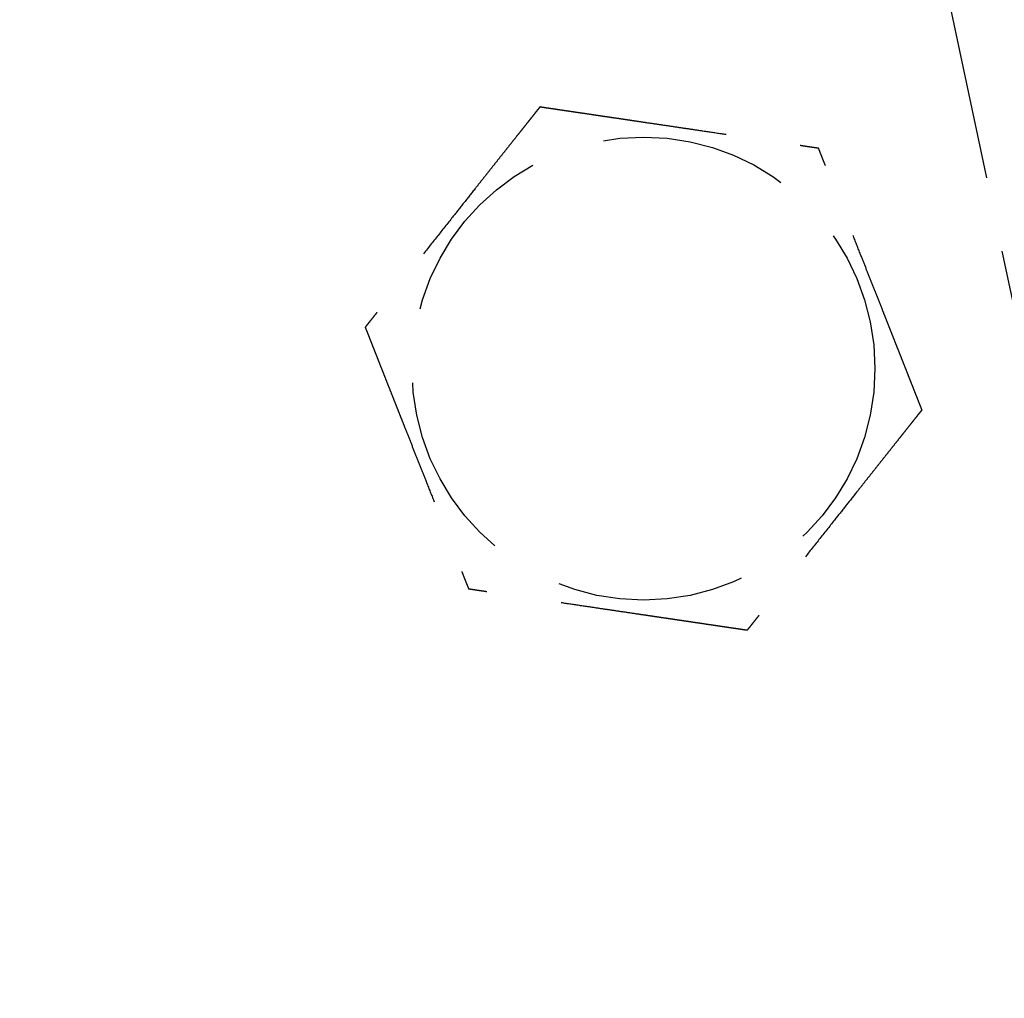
# Model space of a CAD drawing. Header units: millimetres. Extents: x 42975 to 708721, y 118172 to 172014.
# Tile 144 of 256: x 329506 to 329532, y 147353 to 147379. Entities that reach past the tile are written whole.
import ezdxf

# ---------------------------------------------------------------- set-up
doc = ezdxf.new("R2010")
doc.units = ezdxf.units.MM
doc.linetypes.add('ГТО-1 Пунктир', pattern=[7, 5, -2])
doc.layers.add('ГТО-2_Размеры_035', color=2, linetype='Continuous', lineweight=35)
doc.layers.add('ОГОС_Пунктир_025', color=151, linetype='ГТО-1 Пунктир', lineweight=25)

# ---------------------------------------------------------------- blocks, each defined once
blk = doc.blocks.new('ОГСО_Затвор_План')
at = {"layer": 'ОГОС_Пунктир_025'}
blk.add_line((-794.171, 24.424), (-794.171, -127.499), dxfattribs=at)
blk.add_line((-794.171, 24.424), (-794.171, -127.499), dxfattribs=at)
blk.add_circle((-804.171, -102.647), 6.172, dxfattribs=at)
blk.add_circle((-804.171, -102.647), 6.172, dxfattribs=at)
for points, knots in [([(-805.419, -95.246), (-805.42, -95.247), (-805.422, -95.248), (-805.426, -95.251), (-805.43, -95.255), (-805.436, -95.259), (-805.442, -95.265), (-805.451, -95.272), (-805.461, -95.28), (-805.472, -95.29), (-805.486, -95.301), (-805.5, -95.313), (-805.516, -95.326), (-805.537, -95.343), (-805.564, -95.365), (-805.596, -95.392), (-805.63, -95.42), (-805.665, -95.449), (-805.703, -95.48), (-805.747, -95.517), (-805.8, -95.56), (-805.86, -95.61), (-805.922, -95.662), (-805.986, -95.714), (-806.051, -95.768), (-806.117, -95.823), (-806.212, -95.901), (-806.335, -96.002), (-806.487, -96.128), (-806.64, -96.255), (-806.795, -96.383), (-806.951, -96.512), (-807.108, -96.642), (-807.266, -96.772), (-807.424, -96.903), (-807.651, -97.09), (-807.947, -97.335), (-808.361, -97.678), (-808.825, -98.061), (-809.218, -98.385), (-809.488, -98.609), (-809.637, -98.732), (-809.785, -98.855), (-809.933, -98.976), (-810.079, -99.097), (-810.224, -99.217), (-810.348, -99.32), (-810.453, -99.406), (-810.538, -99.477), (-810.622, -99.546), (-810.692, -99.604), (-810.75, -99.652), (-810.795, -99.69), (-810.84, -99.726), (-810.883, -99.762), (-810.924, -99.796), (-810.964, -99.829), (-810.998, -99.857), (-811.028, -99.881), (-811.052, -99.901), (-811.075, -99.921), (-811.097, -99.938), (-811.117, -99.955), (-811.134, -99.97), (-811.15, -99.982), (-811.163, -99.993), (-811.174, -100.003), (-811.184, -100.01), (-811.192, -100.017), (-811.197, -100.022), (-811.201, -100.025), (-811.203, -100.027), (-811.204, -100.027), (-811.204, -100.027)], [0, 0, 0, 0, 0.004181, 0.008793, 0.01427, 0.021043, 0.029544, 0.040205, 0.053185, 0.068463, 0.085807, 0.104982, 0.125754, 0.147888, 0.186706, 0.228307, 0.272428, 0.318811, 0.367193, 0.417315, 0.492949, 0.571358, 0.652184, 0.735066, 0.819644, 0.905559, 0.992449, 1.187024, 1.384227, 1.58367, 1.784962, 1.987714, 2.191537, 2.396041, 2.600837, 2.805536, 3.279753, 3.752767, 4.418915, 5.086093, 5.27954, 5.472701, 5.665153, 5.856473, 6.046239, 6.234028, 6.419418, 6.531406, 6.641931, 6.750587, 6.856969, 6.916907, 6.975707, 7.033113, 7.088874, 7.142734, 7.194442, 7.243744, 7.27684, 7.30845, 7.338402, 7.366527, 7.392654, 7.416612, 7.435444, 7.452363, 7.467204, 7.479802, 7.489993, 7.497613, 7.502496, 7.504445, 7.505534, 7.505534, 7.505534, 7.505534]), ([(-805.419, -95.246), (-805.42, -95.247), (-805.422, -95.248), (-805.426, -95.251), (-805.43, -95.255), (-805.436, -95.259), (-805.442, -95.265), (-805.451, -95.272), (-805.461, -95.28), (-805.472, -95.29), (-805.486, -95.301), (-805.5, -95.313), (-805.516, -95.326), (-805.537, -95.343), (-805.564, -95.365), (-805.596, -95.392), (-805.63, -95.42), (-805.665, -95.449), (-805.703, -95.48), (-805.747, -95.517), (-805.8, -95.56), (-805.86, -95.61), (-805.922, -95.662), (-805.986, -95.714), (-806.051, -95.768), (-806.117, -95.823), (-806.212, -95.901), (-806.335, -96.002), (-806.487, -96.128), (-806.64, -96.255), (-806.795, -96.383), (-806.951, -96.512), (-807.108, -96.642), (-807.266, -96.772), (-807.424, -96.903), (-807.651, -97.09), (-807.947, -97.335), (-808.361, -97.678), (-808.825, -98.061), (-809.218, -98.385), (-809.488, -98.609), (-809.637, -98.732), (-809.785, -98.855), (-809.933, -98.976), (-810.079, -99.097), (-810.224, -99.217), (-810.348, -99.32), (-810.453, -99.406), (-810.538, -99.477), (-810.622, -99.546), (-810.692, -99.604), (-810.75, -99.652), (-810.795, -99.69), (-810.84, -99.726), (-810.883, -99.762), (-810.924, -99.796), (-810.964, -99.829), (-810.998, -99.857), (-811.028, -99.881), (-811.052, -99.901), (-811.075, -99.921), (-811.097, -99.938), (-811.117, -99.955), (-811.134, -99.97), (-811.15, -99.982), (-811.163, -99.993), (-811.174, -100.003), (-811.184, -100.01), (-811.192, -100.017), (-811.197, -100.022), (-811.201, -100.025), (-811.203, -100.027), (-811.204, -100.027), (-811.204, -100.027)], [0, 0, 0, 0, 0.004181, 0.008793, 0.01427, 0.021043, 0.029544, 0.040205, 0.053185, 0.068463, 0.085807, 0.104982, 0.125754, 0.147888, 0.186706, 0.228307, 0.272428, 0.318811, 0.367193, 0.417315, 0.492949, 0.571358, 0.652184, 0.735066, 0.819644, 0.905559, 0.992449, 1.187024, 1.384227, 1.58367, 1.784962, 1.987714, 2.191537, 2.396041, 2.600837, 2.805536, 3.279753, 3.752767, 4.418915, 5.086093, 5.27954, 5.472701, 5.665153, 5.856473, 6.046239, 6.234028, 6.419418, 6.531406, 6.641931, 6.750587, 6.856969, 6.916907, 6.975707, 7.033113, 7.088874, 7.142734, 7.194442, 7.243744, 7.27684, 7.30845, 7.338402, 7.366527, 7.392654, 7.416612, 7.435444, 7.452363, 7.467204, 7.479802, 7.489993, 7.497613, 7.502496, 7.504445, 7.505534, 7.505534, 7.505534, 7.505534]), ([(-805.419, -95.246), (-805.418, -95.246), (-805.416, -95.247), (-805.412, -95.248), (-805.408, -95.25), (-805.403, -95.252), (-805.396, -95.254), (-805.389, -95.257), (-805.38, -95.26), (-805.37, -95.264), (-805.357, -95.269), (-805.344, -95.274), (-805.329, -95.279), (-805.312, -95.285), (-805.295, -95.292), (-805.274, -95.3), (-805.249, -95.309), (-805.22, -95.32), (-805.19, -95.331), (-805.158, -95.343), (-805.125, -95.355), (-805.091, -95.368), (-805.056, -95.381), (-805.014, -95.396), (-804.964, -95.415), (-804.907, -95.436), (-804.848, -95.458), (-804.788, -95.481), (-804.726, -95.504), (-804.664, -95.527), (-804.601, -95.55), (-804.537, -95.574), (-804.443, -95.609), (-804.319, -95.655), (-804.164, -95.713), (-804.008, -95.771), (-803.85, -95.83), (-803.691, -95.889), (-803.532, -95.948), (-803.371, -96.008), (-803.21, -96.068), (-803.049, -96.128), (-802.888, -96.188), (-802.661, -96.273), (-802.37, -96.381), (-802.015, -96.513), (-801.659, -96.646), (-801.26, -96.794), (-800.817, -96.959), (-800.446, -97.097), (-800.194, -97.191), (-800.059, -97.242), (-799.925, -97.292), (-799.791, -97.341), (-799.659, -97.391), (-799.528, -97.439), (-799.398, -97.488), (-799.287, -97.529), (-799.194, -97.564), (-799.12, -97.591), (-799.046, -97.619), (-798.974, -97.646), (-798.911, -97.669), (-798.859, -97.688), (-798.816, -97.704), (-798.774, -97.72), (-798.734, -97.735), (-798.694, -97.75), (-798.656, -97.764), (-798.62, -97.777), (-798.589, -97.789), (-798.561, -97.799), (-798.539, -97.808), (-798.517, -97.816), (-798.497, -97.823), (-798.478, -97.83), (-798.461, -97.837), (-798.445, -97.842), (-798.432, -97.847), (-798.421, -97.851), (-798.411, -97.855), (-798.403, -97.858), (-798.397, -97.861), (-798.392, -97.862), (-798.388, -97.864), (-798.386, -97.864), (-798.386, -97.865), (-798.385, -97.865)], [0, 0, 0, 0, 0.003644, 0.007565, 0.012039, 0.017342, 0.023751, 0.031542, 0.040992, 0.052263, 0.065303, 0.079956, 0.09607, 0.113491, 0.132065, 0.151638, 0.180998, 0.211963, 0.244421, 0.278263, 0.313376, 0.349652, 0.386978, 0.425245, 0.48486, 0.54621, 0.609124, 0.673429, 0.738954, 0.805527, 0.872976, 0.941128, 1.009812, 1.173358, 1.338701, 1.505634, 1.673948, 1.843436, 2.013891, 2.185105, 2.35687, 2.528978, 2.701223, 2.873396, 3.253791, 3.633182, 4.011936, 4.39042, 4.911076, 5.431733, 5.575875, 5.719734, 5.863041, 6.005527, 6.146922, 6.286958, 6.425365, 6.561874, 6.642691, 6.722515, 6.801133, 6.878332, 6.953898, 7.000475, 7.046162, 7.090799, 7.134226, 7.176284, 7.216812, 7.255651, 7.292641, 7.318033, 7.342281, 7.365283, 7.386938, 7.407143, 7.425797, 7.442797, 7.456035, 7.467878, 7.478238, 7.487024, 7.494145, 7.49951, 7.50303, 7.504634, 7.505531, 7.505531, 7.505531, 7.505531]), ([(-805.419, -95.246), (-805.418, -95.246), (-805.416, -95.247), (-805.412, -95.248), (-805.408, -95.25), (-805.403, -95.252), (-805.396, -95.254), (-805.389, -95.257), (-805.38, -95.26), (-805.37, -95.264), (-805.357, -95.269), (-805.344, -95.274), (-805.329, -95.279), (-805.312, -95.285), (-805.295, -95.292), (-805.274, -95.3), (-805.249, -95.309), (-805.22, -95.32), (-805.19, -95.331), (-805.158, -95.343), (-805.125, -95.355), (-805.091, -95.368), (-805.056, -95.381), (-805.014, -95.396), (-804.964, -95.415), (-804.907, -95.436), (-804.848, -95.458), (-804.788, -95.481), (-804.726, -95.504), (-804.664, -95.527), (-804.601, -95.55), (-804.537, -95.574), (-804.443, -95.609), (-804.319, -95.655), (-804.164, -95.713), (-804.008, -95.771), (-803.85, -95.83), (-803.691, -95.889), (-803.532, -95.948), (-803.371, -96.008), (-803.21, -96.068), (-803.049, -96.128), (-802.888, -96.188), (-802.661, -96.273), (-802.37, -96.381), (-802.015, -96.513), (-801.659, -96.646), (-801.26, -96.794), (-800.817, -96.959), (-800.446, -97.097), (-800.194, -97.191), (-800.059, -97.242), (-799.925, -97.292), (-799.791, -97.341), (-799.659, -97.391), (-799.528, -97.439), (-799.398, -97.488), (-799.287, -97.529), (-799.194, -97.564), (-799.12, -97.591), (-799.046, -97.619), (-798.974, -97.646), (-798.911, -97.669), (-798.859, -97.688), (-798.816, -97.704), (-798.774, -97.72), (-798.734, -97.735), (-798.694, -97.75), (-798.656, -97.764), (-798.62, -97.777), (-798.589, -97.789), (-798.561, -97.799), (-798.539, -97.808), (-798.517, -97.816), (-798.497, -97.823), (-798.478, -97.83), (-798.461, -97.837), (-798.445, -97.842), (-798.432, -97.847), (-798.421, -97.851), (-798.411, -97.855), (-798.403, -97.858), (-798.397, -97.861), (-798.392, -97.862), (-798.388, -97.864), (-798.386, -97.864), (-798.386, -97.865), (-798.385, -97.865)], [0, 0, 0, 0, 0.003644, 0.007565, 0.012039, 0.017342, 0.023751, 0.031542, 0.040992, 0.052263, 0.065303, 0.079956, 0.09607, 0.113491, 0.132065, 0.151638, 0.180998, 0.211963, 0.244421, 0.278263, 0.313376, 0.349652, 0.386978, 0.425245, 0.48486, 0.54621, 0.609124, 0.673429, 0.738954, 0.805527, 0.872976, 0.941128, 1.009812, 1.173358, 1.338701, 1.505634, 1.673948, 1.843436, 2.013891, 2.185105, 2.35687, 2.528978, 2.701223, 2.873396, 3.253791, 3.633182, 4.011936, 4.39042, 4.911076, 5.431733, 5.575875, 5.719734, 5.863041, 6.005527, 6.146922, 6.286958, 6.425365, 6.561874, 6.642691, 6.722515, 6.801133, 6.878332, 6.953898, 7.000475, 7.046162, 7.090799, 7.134226, 7.176284, 7.216812, 7.255651, 7.292641, 7.318033, 7.342281, 7.365283, 7.386938, 7.407143, 7.425797, 7.442797, 7.456035, 7.467878, 7.478238, 7.487024, 7.494145, 7.49951, 7.50303, 7.504634, 7.505531, 7.505531, 7.505531, 7.505531]), ([(-797.137, -105.266), (-797.137, -105.265), (-797.137, -105.262), (-797.138, -105.258), (-797.139, -105.254), (-797.14, -105.248), (-797.141, -105.242), (-797.142, -105.234), (-797.144, -105.225), (-797.146, -105.214), (-797.148, -105.201), (-797.15, -105.186), (-797.153, -105.171), (-797.156, -105.153), (-797.159, -105.135), (-797.163, -105.113), (-797.167, -105.087), (-797.172, -105.056), (-797.178, -105.024), (-797.183, -104.991), (-797.189, -104.956), (-797.195, -104.921), (-797.201, -104.884), (-797.209, -104.839), (-797.218, -104.787), (-797.228, -104.727), (-797.238, -104.665), (-797.249, -104.601), (-797.26, -104.537), (-797.271, -104.471), (-797.282, -104.405), (-797.293, -104.338), (-797.31, -104.239), (-797.332, -104.108), (-797.36, -103.945), (-797.387, -103.781), (-797.415, -103.615), (-797.444, -103.448), (-797.472, -103.28), (-797.5, -103.111), (-797.529, -102.942), (-797.558, -102.772), (-797.586, -102.602), (-797.626, -102.364), (-797.678, -102.058), (-797.741, -101.683), (-797.804, -101.31), (-797.875, -100.89), (-797.954, -100.423), (-798.019, -100.039), (-798.062, -99.783), (-798.083, -99.657), (-798.104, -99.532), (-798.125, -99.406), (-798.146, -99.282), (-798.167, -99.159), (-798.188, -99.036), (-798.208, -98.915), (-798.226, -98.809), (-798.242, -98.716), (-798.255, -98.637), (-798.268, -98.56), (-798.281, -98.484), (-798.292, -98.418), (-798.301, -98.363), (-798.309, -98.318), (-798.316, -98.274), (-798.324, -98.231), (-798.331, -98.19), (-798.337, -98.15), (-798.344, -98.112), (-798.349, -98.079), (-798.354, -98.05), (-798.358, -98.026), (-798.362, -98.004), (-798.366, -97.982), (-798.369, -97.962), (-798.372, -97.944), (-798.375, -97.928), (-798.377, -97.914), (-798.379, -97.902), (-798.381, -97.892), (-798.382, -97.884), (-798.383, -97.877), (-798.384, -97.871), (-798.385, -97.868), (-798.385, -97.866), (-798.385, -97.865), (-798.385, -97.865)], [0, 0, 0, 0, 0.003643, 0.007562, 0.012034, 0.017335, 0.023743, 0.031533, 0.040983, 0.052254, 0.065293, 0.079947, 0.096062, 0.113483, 0.132058, 0.151631, 0.180992, 0.211957, 0.244417, 0.278259, 0.313373, 0.34965, 0.386977, 0.425244, 0.48486, 0.546212, 0.609127, 0.673434, 0.73896, 0.805535, 0.872984, 0.941138, 1.009824, 1.17337, 1.338712, 1.505644, 1.673957, 1.843445, 2.013898, 2.185111, 2.356875, 2.528983, 2.701226, 2.873398, 3.253795, 3.633189, 4.011945, 4.390431, 4.91109, 5.431748, 5.559883, 5.687819, 5.815366, 5.942334, 6.068536, 6.193781, 6.317882, 6.440648, 6.56189, 6.642703, 6.722522, 6.801135, 6.878329, 6.953889, 7.000464, 7.046149, 7.090785, 7.134211, 7.176269, 7.216798, 7.255639, 7.292633, 7.31803, 7.342283, 7.36529, 7.38695, 7.407158, 7.425813, 7.442812, 7.456045, 7.467884, 7.478238, 7.487018, 7.494134, 7.499498, 7.503018, 7.504625, 7.505526, 7.505526, 7.505526, 7.505526]), ([(-797.137, -105.266), (-797.137, -105.265), (-797.137, -105.262), (-797.138, -105.258), (-797.139, -105.254), (-797.14, -105.248), (-797.141, -105.242), (-797.142, -105.234), (-797.144, -105.225), (-797.146, -105.214), (-797.148, -105.201), (-797.15, -105.186), (-797.153, -105.171), (-797.156, -105.153), (-797.159, -105.135), (-797.163, -105.113), (-797.167, -105.087), (-797.172, -105.056), (-797.178, -105.024), (-797.183, -104.991), (-797.189, -104.956), (-797.195, -104.921), (-797.201, -104.884), (-797.209, -104.839), (-797.218, -104.787), (-797.228, -104.727), (-797.238, -104.665), (-797.249, -104.601), (-797.26, -104.537), (-797.271, -104.471), (-797.282, -104.405), (-797.293, -104.338), (-797.31, -104.239), (-797.332, -104.108), (-797.36, -103.945), (-797.387, -103.781), (-797.415, -103.615), (-797.444, -103.448), (-797.472, -103.28), (-797.5, -103.111), (-797.529, -102.942), (-797.558, -102.772), (-797.586, -102.602), (-797.626, -102.364), (-797.678, -102.058), (-797.741, -101.683), (-797.804, -101.31), (-797.875, -100.89), (-797.954, -100.423), (-798.019, -100.039), (-798.062, -99.783), (-798.083, -99.657), (-798.104, -99.532), (-798.125, -99.406), (-798.146, -99.282), (-798.167, -99.159), (-798.188, -99.036), (-798.208, -98.915), (-798.226, -98.809), (-798.242, -98.716), (-798.255, -98.637), (-798.268, -98.56), (-798.281, -98.484), (-798.292, -98.418), (-798.301, -98.363), (-798.309, -98.318), (-798.316, -98.274), (-798.324, -98.231), (-798.331, -98.19), (-798.337, -98.15), (-798.344, -98.112), (-798.349, -98.079), (-798.354, -98.05), (-798.358, -98.026), (-798.362, -98.004), (-798.366, -97.982), (-798.369, -97.962), (-798.372, -97.944), (-798.375, -97.928), (-798.377, -97.914), (-798.379, -97.902), (-798.381, -97.892), (-798.382, -97.884), (-798.383, -97.877), (-798.384, -97.871), (-798.385, -97.868), (-798.385, -97.866), (-798.385, -97.865), (-798.385, -97.865)], [0, 0, 0, 0, 0.003643, 0.007562, 0.012034, 0.017335, 0.023743, 0.031533, 0.040983, 0.052254, 0.065293, 0.079947, 0.096062, 0.113483, 0.132058, 0.151631, 0.180992, 0.211957, 0.244417, 0.278259, 0.313373, 0.34965, 0.386977, 0.425244, 0.48486, 0.546212, 0.609127, 0.673434, 0.73896, 0.805535, 0.872984, 0.941138, 1.009824, 1.17337, 1.338712, 1.505644, 1.673957, 1.843445, 2.013898, 2.185111, 2.356875, 2.528983, 2.701226, 2.873398, 3.253795, 3.633189, 4.011945, 4.390431, 4.91109, 5.431748, 5.559883, 5.687819, 5.815366, 5.942334, 6.068536, 6.193781, 6.317882, 6.440648, 6.56189, 6.642703, 6.722522, 6.801135, 6.878329, 6.953889, 7.000464, 7.046149, 7.090785, 7.134211, 7.176269, 7.216798, 7.255639, 7.292633, 7.31803, 7.342283, 7.36529, 7.38695, 7.407158, 7.425813, 7.442812, 7.456045, 7.467884, 7.478238, 7.487018, 7.494134, 7.499498, 7.503018, 7.504625, 7.505526, 7.505526, 7.505526, 7.505526]), ([(-811.204, -100.027), (-811.204, -100.029), (-811.204, -100.031), (-811.203, -100.035), (-811.202, -100.04), (-811.201, -100.045), (-811.2, -100.051), (-811.199, -100.059), (-811.197, -100.068), (-811.195, -100.08), (-811.193, -100.092), (-811.191, -100.107), (-811.188, -100.123), (-811.185, -100.14), (-811.182, -100.158), (-811.178, -100.18), (-811.174, -100.206), (-811.169, -100.237), (-811.163, -100.269), (-811.158, -100.302), (-811.152, -100.337), (-811.146, -100.373), (-811.14, -100.409), (-811.132, -100.454), (-811.123, -100.506), (-811.113, -100.567), (-811.103, -100.628), (-811.092, -100.692), (-811.081, -100.756), (-811.07, -100.822), (-811.059, -100.888), (-811.048, -100.956), (-811.031, -101.054), (-811.009, -101.185), (-810.981, -101.348), (-810.954, -101.512), (-810.926, -101.678), (-810.898, -101.845), (-810.869, -102.013), (-810.841, -102.182), (-810.812, -102.352), (-810.784, -102.521), (-810.755, -102.691), (-810.715, -102.929), (-810.663, -103.236), (-810.6, -103.61), (-810.537, -103.983), (-810.466, -104.403), (-810.387, -104.87), (-810.322, -105.254), (-810.279, -105.51), (-810.258, -105.636), (-810.237, -105.762), (-810.216, -105.887), (-810.195, -106.011), (-810.174, -106.134), (-810.153, -106.257), (-810.133, -106.378), (-810.115, -106.485), (-810.099, -106.577), (-810.086, -106.656), (-810.073, -106.733), (-810.06, -106.809), (-810.049, -106.875), (-810.04, -106.93), (-810.032, -106.975), (-810.025, -107.019), (-810.018, -107.062), (-810.011, -107.103), (-810.004, -107.143), (-809.997, -107.181), (-809.992, -107.215), (-809.987, -107.243), (-809.983, -107.267), (-809.979, -107.29), (-809.975, -107.311), (-809.972, -107.331), (-809.969, -107.349), (-809.966, -107.365), (-809.964, -107.379), (-809.962, -107.391), (-809.96, -107.401), (-809.959, -107.41), (-809.958, -107.417), (-809.957, -107.422), (-809.956, -107.425), (-809.956, -107.427), (-809.956, -107.428), (-809.956, -107.428)], [0, 0, 0, 0, 0.003643, 0.007562, 0.012034, 0.017335, 0.023743, 0.031533, 0.040983, 0.052254, 0.065293, 0.079946, 0.096061, 0.113482, 0.132057, 0.15163, 0.180991, 0.211956, 0.244415, 0.278258, 0.313372, 0.349648, 0.386975, 0.425242, 0.484856, 0.546205, 0.609117, 0.673421, 0.738944, 0.805515, 0.872961, 0.941111, 1.009793, 1.17334, 1.338684, 1.505618, 1.673934, 1.843425, 2.013882, 2.185098, 2.356865, 2.528976, 2.701223, 2.873398, 3.253788, 3.633174, 4.011923, 4.390401, 4.91106, 5.431718, 5.559854, 5.687789, 5.815336, 5.942305, 6.068506, 6.193751, 6.317852, 6.440618, 6.561861, 6.642679, 6.722503, 6.801122, 6.878322, 6.953889, 7.000466, 7.046153, 7.09079, 7.134217, 7.176275, 7.216803, 7.255642, 7.292632, 7.318023, 7.34227, 7.365272, 7.386926, 7.407131, 7.425783, 7.442782, 7.456019, 7.467862, 7.478222, 7.487007, 7.494128, 7.499495, 7.503018, 7.504625, 7.505526, 7.505526, 7.505526, 7.505526]), ([(-811.204, -100.027), (-811.204, -100.029), (-811.204, -100.031), (-811.203, -100.035), (-811.202, -100.04), (-811.201, -100.045), (-811.2, -100.051), (-811.199, -100.059), (-811.197, -100.068), (-811.195, -100.08), (-811.193, -100.092), (-811.191, -100.107), (-811.188, -100.123), (-811.185, -100.14), (-811.182, -100.158), (-811.178, -100.18), (-811.174, -100.206), (-811.169, -100.237), (-811.163, -100.269), (-811.158, -100.302), (-811.152, -100.337), (-811.146, -100.373), (-811.14, -100.409), (-811.132, -100.454), (-811.123, -100.506), (-811.113, -100.567), (-811.103, -100.628), (-811.092, -100.692), (-811.081, -100.756), (-811.07, -100.822), (-811.059, -100.888), (-811.048, -100.956), (-811.031, -101.054), (-811.009, -101.185), (-810.981, -101.348), (-810.954, -101.512), (-810.926, -101.678), (-810.898, -101.845), (-810.869, -102.013), (-810.841, -102.182), (-810.812, -102.352), (-810.784, -102.521), (-810.755, -102.691), (-810.715, -102.929), (-810.663, -103.236), (-810.6, -103.61), (-810.537, -103.983), (-810.466, -104.403), (-810.387, -104.87), (-810.322, -105.254), (-810.279, -105.51), (-810.258, -105.636), (-810.237, -105.762), (-810.216, -105.887), (-810.195, -106.011), (-810.174, -106.134), (-810.153, -106.257), (-810.133, -106.378), (-810.115, -106.485), (-810.099, -106.577), (-810.086, -106.656), (-810.073, -106.733), (-810.06, -106.809), (-810.049, -106.875), (-810.04, -106.93), (-810.032, -106.975), (-810.025, -107.019), (-810.018, -107.062), (-810.011, -107.103), (-810.004, -107.143), (-809.997, -107.181), (-809.992, -107.215), (-809.987, -107.243), (-809.983, -107.267), (-809.979, -107.29), (-809.975, -107.311), (-809.972, -107.331), (-809.969, -107.349), (-809.966, -107.365), (-809.964, -107.379), (-809.962, -107.391), (-809.96, -107.401), (-809.959, -107.41), (-809.958, -107.417), (-809.957, -107.422), (-809.956, -107.425), (-809.956, -107.427), (-809.956, -107.428), (-809.956, -107.428)], [0, 0, 0, 0, 0.003643, 0.007562, 0.012034, 0.017335, 0.023743, 0.031533, 0.040983, 0.052254, 0.065293, 0.079946, 0.096061, 0.113482, 0.132057, 0.15163, 0.180991, 0.211956, 0.244415, 0.278258, 0.313372, 0.349648, 0.386975, 0.425242, 0.484856, 0.546205, 0.609117, 0.673421, 0.738944, 0.805515, 0.872961, 0.941111, 1.009793, 1.17334, 1.338684, 1.505618, 1.673934, 1.843425, 2.013882, 2.185098, 2.356865, 2.528976, 2.701223, 2.873398, 3.253788, 3.633174, 4.011923, 4.390401, 4.91106, 5.431718, 5.559854, 5.687789, 5.815336, 5.942305, 6.068506, 6.193751, 6.317852, 6.440618, 6.561861, 6.642679, 6.722503, 6.801122, 6.878322, 6.953889, 7.000466, 7.046153, 7.09079, 7.134217, 7.176275, 7.216803, 7.255642, 7.292632, 7.318023, 7.34227, 7.365272, 7.386926, 7.407131, 7.425783, 7.442782, 7.456019, 7.467862, 7.478222, 7.487007, 7.494128, 7.499495, 7.503018, 7.504625, 7.505526, 7.505526, 7.505526, 7.505526]), ([(-797.137, -105.266), (-797.138, -105.267), (-797.14, -105.269), (-797.144, -105.272), (-797.148, -105.275), (-797.153, -105.28), (-797.16, -105.285), (-797.168, -105.292), (-797.178, -105.3), (-797.19, -105.31), (-797.203, -105.321), (-797.218, -105.333), (-797.234, -105.346), (-797.255, -105.364), (-797.281, -105.385), (-797.313, -105.412), (-797.347, -105.44), (-797.383, -105.469), (-797.42, -105.5), (-797.465, -105.537), (-797.517, -105.58), (-797.578, -105.63), (-797.64, -105.682), (-797.704, -105.734), (-797.769, -105.788), (-797.835, -105.843), (-797.929, -105.921), (-798.052, -106.023), (-798.204, -106.148), (-798.358, -106.275), (-798.513, -106.403), (-798.669, -106.532), (-798.826, -106.662), (-798.984, -106.792), (-799.141, -106.923), (-799.369, -107.11), (-799.664, -107.355), (-800.079, -107.698), (-800.543, -108.081), (-800.935, -108.405), (-801.206, -108.629), (-801.355, -108.752), (-801.503, -108.875), (-801.65, -108.997), (-801.797, -109.117), (-801.941, -109.237), (-802.066, -109.34), (-802.171, -109.427), (-802.256, -109.497), (-802.339, -109.566), (-802.41, -109.624), (-802.468, -109.672), (-802.513, -109.71), (-802.557, -109.746), (-802.6, -109.782), (-802.642, -109.816), (-802.682, -109.849), (-802.716, -109.877), (-802.745, -109.902), (-802.77, -109.922), (-802.793, -109.941), (-802.814, -109.959), (-802.834, -109.975), (-802.852, -109.99), (-802.867, -110.002), (-802.88, -110.013), (-802.892, -110.023), (-802.902, -110.031), (-802.909, -110.037), (-802.915, -110.042), (-802.919, -110.045), (-802.921, -110.047), (-802.922, -110.047), (-802.922, -110.048)], [0, 0, 0, 0, 0.004183, 0.008799, 0.014278, 0.021053, 0.029556, 0.040219, 0.053199, 0.068478, 0.085822, 0.104997, 0.125768, 0.147901, 0.186717, 0.228314, 0.272433, 0.318811, 0.367191, 0.417309, 0.492941, 0.57135, 0.652176, 0.735058, 0.819637, 0.905552, 0.992443, 1.187022, 1.384229, 1.583674, 1.784969, 1.987723, 2.191549, 2.396055, 2.600854, 2.805555, 3.279763, 3.752767, 4.418914, 5.086093, 5.279544, 5.472709, 5.665164, 5.856487, 6.046256, 6.234047, 6.419437, 6.531419, 6.641938, 6.75059, 6.856969, 6.916911, 6.975714, 7.033124, 7.088888, 7.142751, 7.194461, 7.243763, 7.276856, 7.308463, 7.338411, 7.366532, 7.392656, 7.416612, 7.435444, 7.452362, 7.467203, 7.479801, 7.489992, 7.497612, 7.502496, 7.504445, 7.505534, 7.505534, 7.505534, 7.505534]), ([(-797.137, -105.266), (-797.138, -105.267), (-797.14, -105.269), (-797.144, -105.272), (-797.148, -105.275), (-797.153, -105.28), (-797.16, -105.285), (-797.168, -105.292), (-797.178, -105.3), (-797.19, -105.31), (-797.203, -105.321), (-797.218, -105.333), (-797.234, -105.346), (-797.255, -105.364), (-797.281, -105.385), (-797.313, -105.412), (-797.347, -105.44), (-797.383, -105.469), (-797.42, -105.5), (-797.465, -105.537), (-797.517, -105.58), (-797.578, -105.63), (-797.64, -105.682), (-797.704, -105.734), (-797.769, -105.788), (-797.835, -105.843), (-797.929, -105.921), (-798.052, -106.023), (-798.204, -106.148), (-798.358, -106.275), (-798.513, -106.403), (-798.669, -106.532), (-798.826, -106.662), (-798.984, -106.792), (-799.141, -106.923), (-799.369, -107.11), (-799.664, -107.355), (-800.079, -107.698), (-800.543, -108.081), (-800.935, -108.405), (-801.206, -108.629), (-801.355, -108.752), (-801.503, -108.875), (-801.65, -108.997), (-801.797, -109.117), (-801.941, -109.237), (-802.066, -109.34), (-802.171, -109.427), (-802.256, -109.497), (-802.339, -109.566), (-802.41, -109.624), (-802.468, -109.672), (-802.513, -109.71), (-802.557, -109.746), (-802.6, -109.782), (-802.642, -109.816), (-802.682, -109.849), (-802.716, -109.877), (-802.745, -109.902), (-802.77, -109.922), (-802.793, -109.941), (-802.814, -109.959), (-802.834, -109.975), (-802.852, -109.99), (-802.867, -110.002), (-802.88, -110.013), (-802.892, -110.023), (-802.902, -110.031), (-802.909, -110.037), (-802.915, -110.042), (-802.919, -110.045), (-802.921, -110.047), (-802.922, -110.047), (-802.922, -110.048)], [0, 0, 0, 0, 0.004183, 0.008799, 0.014278, 0.021053, 0.029556, 0.040219, 0.053199, 0.068478, 0.085822, 0.104997, 0.125768, 0.147901, 0.186717, 0.228314, 0.272433, 0.318811, 0.367191, 0.417309, 0.492941, 0.57135, 0.652176, 0.735058, 0.819637, 0.905552, 0.992443, 1.187022, 1.384229, 1.583674, 1.784969, 1.987723, 2.191549, 2.396055, 2.600854, 2.805555, 3.279763, 3.752767, 4.418914, 5.086093, 5.279544, 5.472709, 5.665164, 5.856487, 6.046256, 6.234047, 6.419437, 6.531419, 6.641938, 6.75059, 6.856969, 6.916911, 6.975714, 7.033124, 7.088888, 7.142751, 7.194461, 7.243763, 7.276856, 7.308463, 7.338411, 7.366532, 7.392656, 7.416612, 7.435444, 7.452362, 7.467203, 7.479801, 7.489992, 7.497612, 7.502496, 7.504445, 7.505534, 7.505534, 7.505534, 7.505534]), ([(-802.922, -110.048), (-802.923, -110.047), (-802.925, -110.046), (-802.929, -110.045), (-802.934, -110.043), (-802.939, -110.041), (-802.945, -110.039), (-802.952, -110.036), (-802.961, -110.033), (-802.971, -110.029), (-802.984, -110.025), (-802.997, -110.019), (-803.012, -110.014), (-803.029, -110.008), (-803.046, -110.001), (-803.067, -109.993), (-803.092, -109.984), (-803.121, -109.973), (-803.151, -109.962), (-803.183, -109.95), (-803.216, -109.938), (-803.25, -109.925), (-803.285, -109.912), (-803.327, -109.897), (-803.377, -109.878), (-803.434, -109.857), (-803.493, -109.835), (-803.553, -109.812), (-803.615, -109.79), (-803.677, -109.766), (-803.74, -109.743), (-803.804, -109.719), (-803.898, -109.684), (-804.022, -109.638), (-804.177, -109.58), (-804.333, -109.522), (-804.491, -109.463), (-804.65, -109.404), (-804.809, -109.345), (-804.97, -109.285), (-805.131, -109.225), (-805.292, -109.165), (-805.453, -109.105), (-805.68, -109.021), (-805.971, -108.912), (-806.327, -108.78), (-806.682, -108.648), (-807.081, -108.499), (-807.524, -108.334), (-807.895, -108.196), (-808.147, -108.102), (-808.282, -108.052), (-808.416, -108.002), (-808.55, -107.952), (-808.682, -107.903), (-808.813, -107.854), (-808.943, -107.805), (-809.054, -107.764), (-809.147, -107.73), (-809.221, -107.702), (-809.295, -107.674), (-809.367, -107.647), (-809.43, -107.624), (-809.482, -107.605), (-809.525, -107.589), (-809.567, -107.573), (-809.607, -107.558), (-809.647, -107.543), (-809.685, -107.529), (-809.721, -107.516), (-809.753, -107.504), (-809.78, -107.494), (-809.802, -107.485), (-809.824, -107.477), (-809.844, -107.47), (-809.863, -107.463), (-809.88, -107.456), (-809.896, -107.451), (-809.909, -107.446), (-809.92, -107.442), (-809.93, -107.438), (-809.938, -107.435), (-809.944, -107.433), (-809.949, -107.431), (-809.953, -107.429), (-809.955, -107.429), (-809.955, -107.428), (-809.956, -107.428)], [0, 0, 0, 0, 0.003645, 0.007567, 0.012042, 0.017346, 0.023756, 0.031548, 0.040999, 0.052271, 0.065311, 0.079965, 0.09608, 0.113501, 0.132075, 0.151649, 0.181008, 0.211971, 0.244428, 0.278269, 0.313381, 0.349655, 0.38698, 0.425245, 0.484859, 0.546209, 0.609122, 0.673428, 0.738953, 0.805526, 0.872975, 0.941127, 1.009812, 1.17336, 1.338705, 1.50564, 1.673956, 1.843445, 2.013902, 2.185117, 2.356883, 2.528993, 2.701239, 2.873413, 3.253805, 3.633194, 4.011946, 4.390427, 4.911083, 5.43174, 5.575882, 5.719742, 5.863049, 6.005535, 6.146931, 6.286967, 6.425374, 6.561884, 6.642701, 6.722524, 6.801142, 6.87834, 6.953905, 7.000481, 7.046166, 7.090802, 7.134228, 7.176285, 7.216812, 7.255651, 7.292641, 7.318034, 7.342283, 7.365287, 7.386944, 7.40715, 7.425806, 7.442807, 7.456046, 7.467891, 7.478251, 7.487036, 7.494156, 7.49952, 7.503036, 7.504637, 7.50553, 7.50553, 7.50553, 7.50553]), ([(-802.922, -110.048), (-802.923, -110.047), (-802.925, -110.046), (-802.929, -110.045), (-802.934, -110.043), (-802.939, -110.041), (-802.945, -110.039), (-802.952, -110.036), (-802.961, -110.033), (-802.971, -110.029), (-802.984, -110.025), (-802.997, -110.019), (-803.012, -110.014), (-803.029, -110.008), (-803.046, -110.001), (-803.067, -109.993), (-803.092, -109.984), (-803.121, -109.973), (-803.151, -109.962), (-803.183, -109.95), (-803.216, -109.938), (-803.25, -109.925), (-803.285, -109.912), (-803.327, -109.897), (-803.377, -109.878), (-803.434, -109.857), (-803.493, -109.835), (-803.553, -109.812), (-803.615, -109.79), (-803.677, -109.766), (-803.74, -109.743), (-803.804, -109.719), (-803.898, -109.684), (-804.022, -109.638), (-804.177, -109.58), (-804.333, -109.522), (-804.491, -109.463), (-804.65, -109.404), (-804.809, -109.345), (-804.97, -109.285), (-805.131, -109.225), (-805.292, -109.165), (-805.453, -109.105), (-805.68, -109.021), (-805.971, -108.912), (-806.327, -108.78), (-806.682, -108.648), (-807.081, -108.499), (-807.524, -108.334), (-807.895, -108.196), (-808.147, -108.102), (-808.282, -108.052), (-808.416, -108.002), (-808.55, -107.952), (-808.682, -107.903), (-808.813, -107.854), (-808.943, -107.805), (-809.054, -107.764), (-809.147, -107.73), (-809.221, -107.702), (-809.295, -107.674), (-809.367, -107.647), (-809.43, -107.624), (-809.482, -107.605), (-809.525, -107.589), (-809.567, -107.573), (-809.607, -107.558), (-809.647, -107.543), (-809.685, -107.529), (-809.721, -107.516), (-809.753, -107.504), (-809.78, -107.494), (-809.802, -107.485), (-809.824, -107.477), (-809.844, -107.47), (-809.863, -107.463), (-809.88, -107.456), (-809.896, -107.451), (-809.909, -107.446), (-809.92, -107.442), (-809.93, -107.438), (-809.938, -107.435), (-809.944, -107.433), (-809.949, -107.431), (-809.953, -107.429), (-809.955, -107.429), (-809.955, -107.428), (-809.956, -107.428)], [0, 0, 0, 0, 0.003645, 0.007567, 0.012042, 0.017346, 0.023756, 0.031548, 0.040999, 0.052271, 0.065311, 0.079965, 0.09608, 0.113501, 0.132075, 0.151649, 0.181008, 0.211971, 0.244428, 0.278269, 0.313381, 0.349655, 0.38698, 0.425245, 0.484859, 0.546209, 0.609122, 0.673428, 0.738953, 0.805526, 0.872975, 0.941127, 1.009812, 1.17336, 1.338705, 1.50564, 1.673956, 1.843445, 2.013902, 2.185117, 2.356883, 2.528993, 2.701239, 2.873413, 3.253805, 3.633194, 4.011946, 4.390427, 4.911083, 5.43174, 5.575882, 5.719742, 5.863049, 6.005535, 6.146931, 6.286967, 6.425374, 6.561884, 6.642701, 6.722524, 6.801142, 6.87834, 6.953905, 7.000481, 7.046166, 7.090802, 7.134228, 7.176285, 7.216812, 7.255651, 7.292641, 7.318034, 7.342283, 7.365287, 7.386944, 7.40715, 7.425806, 7.442807, 7.456046, 7.467891, 7.478251, 7.487036, 7.494156, 7.49952, 7.503036, 7.504637, 7.50553, 7.50553, 7.50553, 7.50553])]:
    blk.add_open_spline(points, degree=3, knots=knots, dxfattribs=at)
blk = doc.blocks.new('A$C1AA538EC')
at = {"layer": 'ГТО-2_Размеры_035', "rotation": 11.99999999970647}
blk.add_blockref('ОГСО_Затвор_План', (6013.364, -11100.071), dxfattribs=at)

msp = doc.modelspace()

# ---------------------------------------------------------------- block references
at = {"layer": 'ГТО-2_Размеры_035'}
msp.add_blockref('A$C1AA538EC', (324274.631, 158737.105), dxfattribs=at)

doc.saveas('drawing.dxf')
